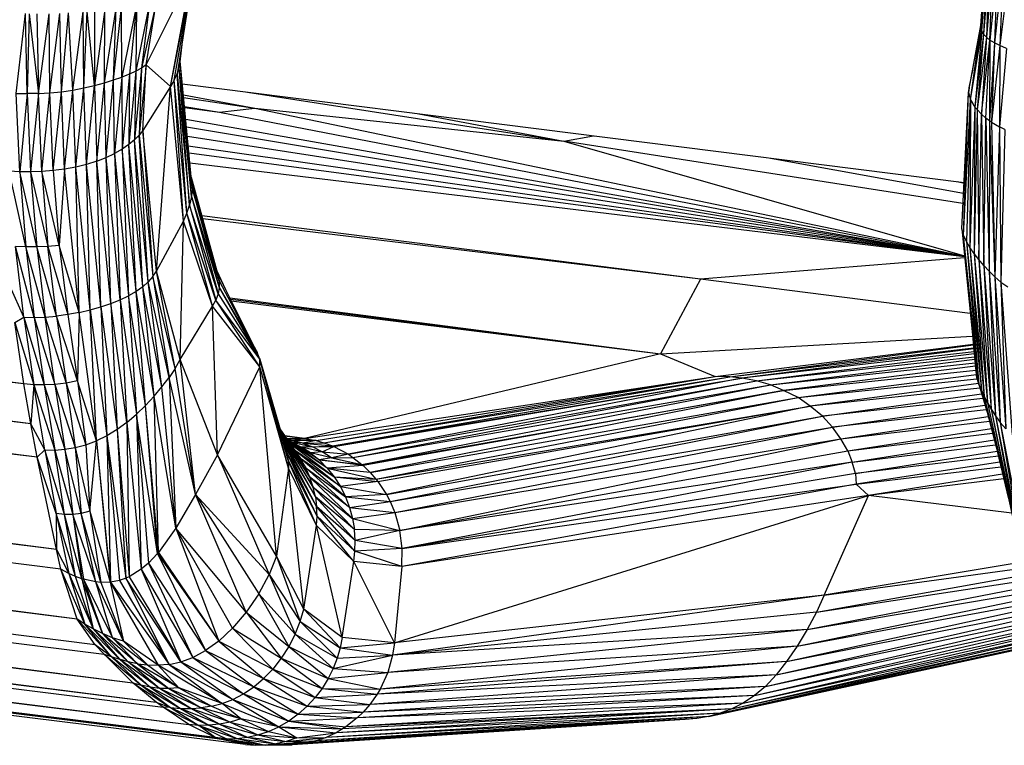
# Paper-space layout '_Dimétrica' of a CAD drawing. Header units: millimetres. Extents: x -198 to 1123, y -646 to 80.
# Tile 6 of 27: x 358 to 383, y -76 to -58. Entities that reach past the tile are written whole.
import ezdxf

# ---------------------------------------------------------------- set-up
doc = ezdxf.new("R2010")
doc.units = ezdxf.units.MM

psp = doc.layouts.new('_Dimétrica')

# ---------------------------------------------------------------- linework, layer by layer
at = {"color": 7, "linetype": 'Continuous', "lineweight": 25}
for p, q in [((358.009, -67.055), (80.781, -31.24)), ((358.009, -67.055), (85.296, -33.763)), ((358.186, -68.09), (85.465, -33.858)), ((358.186, -68.09), (86.548, -34.463)), ((358.35, -68.958), (86.697, -34.547)), ((358.35, -68.958), (89.97, -36.376)), ((358.853, -71.353), (90.439, -36.638)), ((358.853, -71.353), (93.347, -38.264)), ((358.966, -71.863), (93.458, -38.325)), ((358.966, -71.863), (94.377, -38.839)), ((359.395, -73.163), (94.665, -39)), ((359.395, -73.163), (97.396, -40.527)), ((359.86, -73.827), (97.547, -40.611)), ((359.86, -73.827), (98.512, -41.15)), ((98.566, -41.181), (360.093, -74.068)), ((98.732, -41.273), (360.835, -74.81)), ((100.064, -42.018), (360.835, -74.81)), ((100.176, -42.08), (361.443, -75.312)), ((101.637, -42.896), (361.443, -75.312)), ((101.666, -42.913), (361.625, -75.445)), ((101.768, -42.97), (361.625, -75.445)), ((101.866, -43.025), (362.297, -75.896)), ((102.904, -43.605), (362.297, -75.896)), ((102.972, -43.643), (362.979, -76.231)), ((103.273, -43.811), (362.979, -76.231)), ((103.421, -43.894), (362.979, -76.231)), ((382.87, -57.823), (382.997, -55.898)), ((382.87, -57.823), (383, -55.928)), ((382.872, -57.749), (382.997, -55.898)), ((382.894, -57.898), (383, -55.928)), ((382.894, -57.898), (383.032, -55.961)), ((383.032, -55.961), (382.943, -57.974)), ((383.094, -55.998), (382.943, -57.974)), ((383.094, -55.998), (383.014, -58.051)), ((361.819, -59.336), (362.443, -56.152)), ((361.917, -59.165), (362.443, -56.152)), ((362.443, -56.152), (361.993, -59.003)), ((383.185, -56.039), (383.014, -58.051)), ((383.107, -58.126), (383.185, -56.039)), ((383.304, -56.084), (383.107, -58.126)), ((383.304, -56.084), (383.222, -58.2)), ((383.451, -56.131), (383.222, -58.2)), ((383.451, -56.131), (383.365, -58.272)), ((383.624, -56.181), (383.365, -58.272)), ((361.185, -58.769), (362.372, -56.392)), ((361.819, -59.336), (362.372, -56.392)), ((360.34, -59.163), (360.546, -57.284)), ((360.557, -59.09), (360.546, -57.284)), ((360.935, -57.23), (360.557, -59.09)), ((360.935, -57.23), (360.751, -59.016)), ((361.271, -57.167), (360.921, -58.938)), ((360.935, -57.23), (360.921, -58.938)), ((361.456, -57.115), (361.066, -58.856)), ((361.271, -57.167), (361.066, -58.856)), ((361.185, -58.769), (361.456, -57.115)), ((357.804, -59.51), (358.047, -57.44)), ((358.09, -59.518), (358.047, -57.44)), ((358.15, -57.444), (358.09, -59.518)), ((358.15, -57.444), (358.385, -59.514)), ((358.341, -57.448), (358.385, -59.514)), ((358.385, -59.514), (358.665, -57.445)), ((358.685, -59.497), (358.665, -57.445)), ((358.685, -59.497), (358.944, -57.436)), ((358.986, -59.468), (358.944, -57.436)), ((358.986, -59.468), (359.171, -57.424)), ((359.282, -59.425), (359.171, -57.424)), ((359.282, -59.425), (359.55, -57.397)), ((359.569, -59.37), (359.55, -57.397)), ((359.569, -59.37), (359.653, -57.388)), ((359.843, -59.304), (359.653, -57.388)), ((360.116, -57.337), (359.843, -59.304)), ((359.845, -57.368), (359.843, -59.304)), ((360.101, -59.234), (360.402, -57.302)), ((360.101, -59.234), (360.116, -57.337)), ((360.34, -59.163), (360.402, -57.302)), ((382.554, -59.491), (382.872, -57.749)), ((382.602, -59.682), (382.872, -57.749)), ((382.872, -57.749), (382.87, -57.823)), ((362.066, -58.692), (362.148, -58.021)), ((382.602, -59.682), (382.87, -57.823)), ((382.602, -59.682), (382.894, -57.898)), ((382.894, -57.898), (382.719, -59.869)), ((382.943, -57.974), (382.719, -59.869)), ((382.943, -57.974), (382.772, -59.931)), ((383.014, -58.051), (382.772, -59.931)), ((382.87, -57.823), (382.894, -57.898)), ((383.014, -58.051), (382.884, -60.049)), ((382.943, -57.974), (382.894, -57.898)), ((383.014, -58.051), (382.943, -57.974)), ((383.107, -58.126), (383.014, -58.051)), ((363.097, -76.272), (216.867, -58.21)), ((362.979, -76.231), (216.867, -58.21)), ((363.765, -76.415), (216.867, -58.21)), ((362.044, -58.844), (362.137, -58.088)), ((382.884, -60.049), (383.107, -58.126)), ((383.002, -60.153), (383.107, -58.126)), ((383.107, -58.126), (383.094, -60.221)), ((383.222, -58.2), (383.094, -60.221)), ((383.222, -58.2), (383.107, -58.126)), ((383.222, -58.2), (383.147, -60.257)), ((383.365, -58.272), (383.147, -60.257)), ((383.365, -58.272), (383.222, -58.2)), ((383.365, -58.272), (383.357, -60.379)), ((383.534, -58.342), (383.365, -58.272)), ((383.534, -58.342), (383.357, -60.379)), ((361.185, -58.769), (361.001, -60.592)), ((361.185, -58.769), (361.066, -58.856)), ((361.097, -60.473), (361.185, -58.769)), ((361.819, -59.336), (361.185, -58.769)), ((362.044, -58.844), (362.066, -58.692)), ((362.36, -62.192), (362.066, -58.692)), ((362.379, -61.973), (362.066, -58.692)), ((362.367, -61.76), (362.068, -58.674)), ((362.379, -61.973), (362.068, -58.676)), ((360.34, -59.163), (360.557, -59.09)), ((360.557, -59.09), (360.367, -61.073)), ((360.751, -59.016), (360.557, -59.09)), ((360.557, -59.09), (360.564, -60.96)), ((360.751, -59.016), (360.564, -60.96)), ((360.921, -58.938), (360.736, -60.841)), ((360.751, -59.016), (360.736, -60.841)), ((360.921, -58.938), (360.751, -59.016)), ((361.066, -58.856), (360.881, -60.718)), ((360.921, -58.938), (360.881, -60.718)), ((361.066, -58.856), (360.921, -58.938)), ((361.066, -58.856), (361.001, -60.592)), ((361.917, -59.165), (361.993, -59.003)), ((361.993, -59.003), (362.044, -58.844)), ((362.243, -62.622), (361.993, -59.003)), ((361.993, -59.003), (362.314, -62.41)), ((362.314, -62.41), (362.044, -58.844)), ((362.36, -62.192), (362.044, -58.844)), ((382.57, -59.367), (382.668, -58.866)), ((359.569, -59.37), (359.843, -59.304)), ((359.637, -61.355), (359.843, -59.304)), ((359.843, -59.304), (360.101, -59.234)), ((359.843, -59.304), (359.901, -61.272)), ((359.901, -61.272), (360.101, -59.234)), ((360.101, -59.234), (360.34, -59.163)), ((360.145, -61.178), (360.101, -59.234)), ((360.145, -61.178), (360.34, -59.163)), ((360.367, -61.073), (360.34, -59.163)), ((361.819, -59.336), (361.097, -60.473)), ((361.454, -64.122), (361.819, -59.336)), ((361.917, -59.165), (361.819, -59.336)), ((362.152, -62.824), (361.819, -59.336)), ((362.152, -62.824), (361.917, -59.165)), ((362.243, -62.622), (361.917, -59.165)), ((362.125, -59.266), (382.435, -61.825)), ((357.804, -59.51), (358.09, -59.518)), ((357.901, -61.546), (357.804, -59.51)), ((358.09, -59.518), (357.901, -61.546)), ((358.385, -59.514), (358.09, -59.518)), ((358.09, -59.518), (358.184, -61.55)), ((358.385, -59.514), (358.184, -61.55)), ((358.385, -59.514), (358.685, -59.497)), ((358.476, -61.54), (358.385, -59.514)), ((358.476, -61.54), (358.685, -59.497)), ((358.685, -59.497), (358.986, -59.468)), ((358.772, -61.516), (358.685, -59.497)), ((358.772, -61.516), (358.986, -59.468)), ((358.986, -59.468), (359.282, -59.425)), ((359.068, -61.477), (358.986, -59.468)), ((359.068, -61.477), (359.282, -59.425)), ((359.282, -59.425), (359.569, -59.37)), ((359.358, -61.424), (359.282, -59.425)), ((359.358, -61.424), (359.569, -59.37)), ((359.637, -61.355), (359.569, -59.37)), ((362.152, -59.546), (364.01, -59.892)), ((363.816, -59.479), (372.035, -60.755)), ((382.374, -63.027), (382.554, -59.491)), ((382.422, -63.191), (382.554, -59.491)), ((382.57, -59.367), (382.554, -59.491)), ((382.554, -59.491), (382.602, -59.682)), ((362.159, -59.616), (364.01, -59.892)), ((362.182, -59.854), (363.089, -60.001)), ((382.422, -63.191), (382.602, -59.682)), ((382.602, -59.682), (382.495, -63.352)), ((382.602, -59.682), (382.589, -63.512)), ((382.602, -59.682), (382.719, -59.869)), ((362.185, -59.88), (363.089, -60.001)), ((363.089, -60.001), (364.01, -59.892)), ((363.089, -60.001), (382.445, -63.743)), ((364.01, -59.892), (372.035, -60.755)), ((364.01, -59.892), (382.445, -63.741)), ((368.272, -60.04), (372.035, -60.755)), ((382.719, -59.869), (382.589, -63.512)), ((382.719, -59.869), (382.697, -63.67)), ((382.772, -59.931), (382.697, -63.67)), ((382.719, -59.869), (382.772, -59.931)), ((382.772, -59.931), (382.884, -60.049)), ((382.772, -59.931), (382.817, -63.826)), ((382.817, -63.826), (382.884, -60.049)), ((382.884, -60.049), (383.002, -60.153)), ((382.884, -60.049), (382.947, -63.98)), ((362.214, -60.182), (382.446, -63.745)), ((382.947, -63.98), (383.002, -60.153)), ((383.094, -60.221), (383.002, -60.153)), ((383.002, -60.153), (383.086, -64.129)), ((383.094, -60.221), (383.086, -64.129)), ((383.147, -60.257), (383.094, -60.221)), ((383.094, -60.221), (383.232, -64.272)), ((383.147, -60.257), (383.357, -60.379)), ((383.147, -60.257), (383.232, -64.272)), ((361.001, -60.592), (360.881, -60.718)), ((361.097, -60.473), (361.001, -60.592)), ((361.239, -64.401), (361.001, -60.592)), ((361.001, -60.592), (361.359, -64.265)), ((361.097, -60.473), (361.359, -64.265)), ((361.454, -64.122), (361.097, -60.473)), ((362.233, -60.381), (382.446, -63.746)), ((362.257, -60.624), (382.446, -63.747)), ((372.035, -60.755), (372.807, -60.612)), ((383.357, -60.379), (383.232, -64.272)), ((383.494, -60.446), (383.357, -60.379)), ((383.357, -60.379), (383.392, -64.408)), ((383.494, -60.446), (383.392, -64.408)), ((360.736, -60.841), (360.564, -60.96)), ((360.881, -60.718), (360.736, -60.841)), ((360.925, -64.653), (360.736, -60.841)), ((361.095, -64.531), (360.736, -60.841)), ((361.095, -64.531), (360.881, -60.718)), ((361.239, -64.401), (360.881, -60.718)), ((362.281, -60.871), (382.446, -63.749)), ((372.035, -60.755), (382.444, -63.731)), ((382.407, -62.371), (372.035, -60.755)), ((360.145, -61.178), (360.367, -61.073)), ((360.564, -60.96), (360.367, -61.073)), ((360.367, -61.073), (360.51, -64.871)), ((360.367, -61.073), (360.729, -64.766)), ((360.564, -60.96), (360.729, -64.766)), ((360.925, -64.653), (360.564, -60.96)), ((382.446, -63.75), (362.3, -61.067)), ((359.637, -61.355), (359.358, -61.424)), ((359.901, -61.272), (359.637, -61.355)), ((359.731, -65.129), (359.637, -61.355)), ((360.007, -65.052), (359.637, -61.355)), ((359.901, -61.272), (360.145, -61.178)), ((360.007, -65.052), (359.901, -61.272)), ((360.268, -64.966), (359.901, -61.272)), ((360.268, -64.966), (360.145, -61.178)), ((360.51, -64.871), (360.145, -61.178)), ((382.446, -63.751), (362.324, -61.321)), ((377.406, -61.191), (382.421, -62.101)), ((357.901, -61.546), (357.63, -61.531)), ((358.063, -63.498), (357.63, -61.531)), ((358.184, -61.55), (357.901, -61.546)), ((358.345, -63.498), (357.901, -61.546)), ((357.901, -61.546), (358.063, -63.498)), ((358.476, -61.54), (358.184, -61.55)), ((358.184, -61.55), (358.635, -63.485)), ((358.184, -61.55), (358.345, -63.498)), ((358.772, -61.516), (358.476, -61.54)), ((358.926, -63.459), (358.476, -61.54)), ((358.476, -61.54), (358.635, -63.485)), ((359.068, -61.477), (358.772, -61.516)), ((358.772, -61.516), (358.926, -63.459)), ((359.068, -61.477), (358.926, -63.459)), ((359.358, -61.424), (359.068, -61.477)), ((359.443, -65.196), (359.068, -61.477)), ((359.443, -65.196), (359.358, -61.424)), ((359.731, -65.129), (359.358, -61.424)), ((363.049, -64.199), (362.36, -61.692)), ((362.367, -61.76), (362.379, -61.973)), ((362.367, -61.76), (363.083, -64.375)), ((363.049, -64.199), (362.367, -61.76)), ((382.258, -61.802), (382.434, -61.839)), ((362.379, -61.973), (362.36, -62.192)), ((362.379, -61.973), (363.084, -64.548)), ((363.083, -64.375), (362.379, -61.973)), ((362.243, -62.622), (362.314, -62.41)), ((362.36, -62.192), (362.314, -62.41)), ((362.314, -62.41), (362.996, -64.881)), ((363.055, -64.716), (362.314, -62.41)), ((362.36, -62.192), (363.055, -64.716)), ((362.36, -62.192), (363.084, -64.548)), ((362.152, -62.824), (362.243, -62.622)), ((362.908, -65.038), (362.243, -62.622)), ((362.996, -64.881), (362.243, -62.622)), ((361.454, -64.122), (362.152, -62.824)), ((362.068, -66.423), (362.152, -62.824)), ((362.908, -65.038), (362.152, -62.824)), ((375.59, -64.335), (362.634, -62.69)), ((375.59, -64.335), (362.656, -62.768)), ((382.422, -63.191), (382.374, -63.027)), ((382.374, -63.027), (382.763, -66.901)), ((382.495, -63.352), (382.422, -63.191)), ((382.817, -67.061), (382.422, -63.191)), ((382.763, -66.901), (382.422, -63.191)), ((382.589, -63.512), (382.495, -63.352)), ((382.495, -63.352), (382.884, -67.218)), ((382.495, -63.352), (382.817, -67.061)), ((358.063, -63.498), (357.793, -63.484)), ((358.278, -65.331), (357.793, -63.484)), ((358.007, -65.324), (357.793, -63.484)), ((358.345, -63.498), (358.063, -63.498)), ((358.56, -65.322), (358.063, -63.498)), ((358.063, -63.498), (358.278, -65.331)), ((358.635, -63.485), (358.345, -63.498)), ((358.852, -65.295), (358.345, -63.498)), ((358.345, -63.498), (358.56, -65.322)), ((358.926, -63.459), (358.635, -63.485)), ((358.635, -63.485), (359.148, -65.253)), ((358.852, -65.295), (358.635, -63.485)), ((359.443, -65.196), (358.926, -63.459)), ((358.926, -63.459), (359.148, -65.253)), ((382.697, -63.67), (382.589, -63.512)), ((382.589, -63.512), (382.959, -67.378)), ((382.589, -63.512), (382.884, -67.218)), ((382.817, -63.826), (382.697, -63.67)), ((382.697, -63.67), (383.044, -67.541)), ((382.697, -63.67), (382.959, -67.378)), ((382.449, -63.776), (375.59, -64.335)), ((382.947, -63.98), (382.817, -63.826)), ((382.817, -63.826), (383.14, -67.707)), ((382.817, -63.826), (383.044, -67.541)), ((361.359, -64.265), (361.454, -64.122)), ((361.937, -66.652), (361.454, -64.122)), ((362.068, -66.423), (361.454, -64.122)), ((363.253, -64.607), (363.025, -64.112)), ((363.049, -64.199), (363.083, -64.375)), ((364.067, -66.24), (363.049, -64.199)), ((383.086, -64.129), (382.947, -63.98)), ((382.947, -63.98), (383.25, -67.879)), ((382.947, -63.98), (383.14, -67.707)), ((383.232, -64.272), (383.086, -64.129)), ((383.086, -64.129), (383.376, -68.053)), ((383.086, -64.129), (383.25, -67.879)), ((361.239, -64.401), (361.095, -64.531)), ((361.359, -64.265), (361.239, -64.401)), ((361.596, -67.129), (361.239, -64.401)), ((361.779, -66.887), (361.239, -64.401)), ((361.359, -64.265), (361.779, -66.887)), ((361.937, -66.652), (361.359, -64.265)), ((363.083, -64.375), (363.084, -64.548)), ((363.083, -64.375), (364.067, -66.24)), ((375.59, -64.335), (374.547, -66.271)), ((382.595, -65.227), (375.59, -64.335)), ((383.232, -64.272), (383.392, -64.408)), ((383.232, -64.272), (383.522, -68.221)), ((383.232, -64.272), (383.376, -68.053)), ((383.392, -64.408), (383.571, -64.533)), ((383.392, -64.408), (383.689, -68.378)), ((383.392, -64.408), (383.522, -68.221)), ((358.007, -65.324), (357.656, -64.527)), ((360.925, -64.653), (360.729, -64.766)), ((361.095, -64.531), (360.925, -64.653)), ((361.172, -67.613), (360.925, -64.653)), ((361.393, -67.373), (360.925, -64.653)), ((361.393, -67.373), (361.095, -64.531)), ((361.596, -67.129), (361.095, -64.531)), ((363.055, -64.716), (362.996, -64.881)), ((363.084, -64.548), (363.055, -64.716)), ((363.055, -64.716), (364.138, -66.414)), ((363.084, -64.548), (364.138, -66.414)), ((363.084, -64.548), (364.067, -66.24)), ((360.007, -65.052), (360.268, -64.966)), ((360.268, -64.966), (360.51, -64.871)), ((360.268, -64.966), (360.428, -68.24)), ((360.686, -68.053), (360.268, -64.966)), ((360.51, -64.871), (360.729, -64.766)), ((360.51, -64.871), (360.686, -68.053)), ((360.51, -64.871), (360.935, -67.842)), ((360.729, -64.766), (360.935, -67.842)), ((361.172, -67.613), (360.729, -64.766)), ((362.908, -65.038), (362.996, -64.881)), ((364.137, -66.61), (362.996, -64.881)), ((364.138, -66.414), (362.996, -64.881)), ((363.358, -64.818), (374.547, -66.271)), ((363.373, -64.849), (374.547, -66.271)), ((363.395, -64.894), (374.547, -66.271)), ((359.443, -65.196), (359.148, -65.253)), ((359.443, -65.196), (359.398, -66.972)), ((359.443, -65.196), (359.731, -65.129)), ((359.891, -68.531), (359.443, -65.196)), ((359.731, -65.129), (360.007, -65.052)), ((359.891, -68.531), (359.731, -65.129)), ((359.731, -65.129), (360.162, -68.4)), ((360.007, -65.052), (360.162, -68.4)), ((360.007, -65.052), (360.428, -68.24)), ((362.068, -66.423), (362.908, -65.038)), ((363.041, -68.89), (362.908, -65.038)), ((364.137, -66.61), (362.908, -65.038)), ((357.773, -65.459), (358.007, -65.324)), ((358.009, -67.055), (357.773, -65.459)), ((357.773, -65.459), (358.264, -67.076)), ((358.007, -65.324), (358.278, -65.331)), ((358.007, -65.324), (358.532, -67.08)), ((358.007, -65.324), (358.264, -67.076)), ((358.278, -65.331), (358.56, -65.322)), ((358.278, -65.331), (358.813, -67.065)), ((358.278, -65.331), (358.532, -67.08)), ((358.56, -65.322), (358.852, -65.295)), ((358.56, -65.322), (359.103, -67.03)), ((358.813, -67.065), (358.56, -65.322)), ((359.148, -65.253), (358.852, -65.295)), ((359.398, -66.972), (358.852, -65.295)), ((358.852, -65.295), (359.103, -67.03)), ((359.148, -65.253), (359.398, -66.972)), ((374.547, -66.271), (382.654, -65.811)), ((364.138, -66.414), (364.067, -66.24)), ((375.972, -66.857), (382.675, -66.021)), ((376.346, -66.868), (382.677, -66.04)), ((376.346, -66.868), (382.684, -66.113)), ((382.687, -66.141), (376.664, -66.908)), ((382.694, -66.216), (376.664, -66.908)), ((361.937, -66.652), (362.068, -66.423)), ((363.041, -68.89), (362.068, -66.423)), ((362.469, -69.923), (362.068, -66.423)), ((364.137, -66.61), (364.138, -66.414)), ((364.885, -69.243), (364.138, -66.414)), ((364.874, -69.034), (364.138, -66.414)), ((364.138, -66.414), (364.839, -68.831)), ((374.547, -66.271), (365.298, -68.466)), ((374.547, -66.271), (375.972, -66.857)), ((377.042, -66.977), (382.699, -66.26)), ((377.042, -66.977), (382.708, -66.349)), ((377.404, -67.08), (382.714, -66.41)), ((377.404, -67.08), (382.724, -66.509)), ((361.937, -66.652), (361.779, -66.887)), ((362.469, -69.923), (361.937, -66.652)), ((363.041, -68.89), (364.137, -66.61)), ((364.573, -71.526), (364.137, -66.61)), ((364.885, -69.243), (364.137, -66.61)), ((382.732, -66.59), (377.747, -67.222)), ((377.747, -67.222), (382.743, -66.697)), ((359.398, -66.972), (359.103, -67.03)), ((359.891, -68.531), (359.398, -66.972)), ((359.398, -66.972), (359.616, -68.632)), ((361.596, -67.129), (361.779, -66.887)), ((361.779, -66.887), (361.957, -70.796)), ((362.469, -69.923), (361.779, -66.887)), ((365.298, -68.466), (375.972, -66.857)), ((365.6, -68.522), (375.972, -66.857)), ((365.805, -68.58), (375.972, -66.857)), ((365.805, -68.58), (376.346, -66.868)), ((366.03, -68.664), (376.346, -66.868)), ((366.03, -68.664), (376.664, -66.908)), ((366.061, -68.678), (376.664, -66.908)), ((376.664, -66.908), (366.44, -68.88)), ((366.44, -68.88), (377.042, -66.977)), ((366.558, -68.96), (377.042, -66.977)), ((376.346, -66.868), (375.972, -66.857)), ((376.664, -66.908), (376.346, -66.868)), ((377.042, -66.977), (376.664, -66.908)), ((377.404, -67.08), (377.042, -66.977)), ((378.121, -67.408), (382.754, -66.806)), ((378.121, -67.408), (382.769, -66.918)), ((382.763, -66.901), (382.817, -67.061)), ((382.763, -66.901), (382.821, -67.075)), ((358.264, -67.076), (358.009, -67.055)), ((358.186, -68.09), (358.009, -67.055)), ((358.264, -67.076), (358.186, -68.09)), ((358.532, -67.08), (358.264, -67.076)), ((358.264, -67.076), (358.81, -68.769)), ((358.553, -68.765), (358.264, -67.076)), ((358.813, -67.065), (358.532, -67.08)), ((358.532, -67.08), (359.073, -68.749)), ((358.532, -67.08), (358.81, -68.769)), ((359.103, -67.03), (358.813, -67.065)), ((358.813, -67.065), (359.343, -68.704)), ((358.813, -67.065), (359.073, -68.749)), ((359.103, -67.03), (359.616, -68.632)), ((359.103, -67.03), (359.343, -68.704)), ((361.393, -67.373), (361.596, -67.129)), ((361.957, -70.796), (361.596, -67.129)), ((366.558, -68.96), (377.404, -67.08)), ((366.791, -69.143), (377.404, -67.08)), ((366.791, -69.143), (377.747, -67.222)), ((377.747, -67.222), (366.821, -69.17)), ((377.747, -67.222), (367.008, -69.353)), ((377.747, -67.222), (377.404, -67.08)), ((378.121, -67.408), (377.747, -67.222)), ((382.811, -67.045), (378.436, -67.631)), ((382.846, -67.16), (378.436, -67.631)), ((382.817, -67.061), (382.884, -67.218)), ((382.817, -67.061), (383.049, -67.848)), ((382.884, -67.218), (382.959, -67.378)), ((382.884, -67.218), (383.271, -68.69)), ((361.172, -67.613), (361.393, -67.373)), ((361.506, -71.433), (361.393, -67.373)), ((361.957, -70.796), (361.393, -67.373)), ((367.008, -69.353), (378.121, -67.408)), ((367.154, -69.522), (378.121, -67.408)), ((378.436, -67.631), (378.121, -67.408)), ((378.756, -67.893), (382.892, -67.314)), ((382.927, -67.432), (378.756, -67.893)), ((382.959, -67.378), (383.044, -67.541)), ((382.959, -67.378), (383.591, -70.037)), ((360.935, -67.842), (361.172, -67.613)), ((361.484, -71.458), (361.172, -67.613)), ((361.506, -71.433), (361.172, -67.613)), ((367.154, -69.522), (378.436, -67.631)), ((367.204, -69.586), (378.436, -67.631)), ((378.436, -67.631), (367.429, -69.927)), ((378.756, -67.893), (378.436, -67.631)), ((379.018, -68.18), (382.976, -67.601)), ((383.012, -67.722), (379.018, -68.18)), ((383.044, -67.541), (383.14, -67.707)), ((383.044, -67.541), (383.77, -70.854)), ((383.14, -67.707), (383.25, -67.879)), ((383.14, -67.707), (383.831, -71.056)), ((383.14, -67.707), (383.77, -70.854)), ((360.686, -68.053), (360.935, -67.842)), ((360.935, -67.842), (361.057, -71.866)), ((361.484, -71.458), (360.935, -67.842)), ((360.935, -67.842), (361.247, -71.708)), ((367.429, -69.927), (378.756, -67.893)), ((367.523, -70.107), (378.756, -67.893)), ((379.018, -68.18), (378.756, -67.893)), ((379.235, -68.481), (383.063, -67.901)), ((379.235, -68.481), (383.096, -68.024)), ((383.25, -67.879), (383.376, -68.053)), ((383.25, -67.879), (383.919, -71.253)), ((383.25, -67.879), (383.831, -71.056)), ((358.553, -68.765), (358.186, -68.09)), ((358.35, -68.958), (358.186, -68.09)), ((360.428, -68.24), (360.162, -68.4)), ((360.686, -68.053), (360.428, -68.24)), ((360.428, -68.24), (360.656, -72.098)), ((360.428, -68.24), (360.742, -72.059)), ((360.686, -68.053), (360.742, -72.059)), ((360.686, -68.053), (361.057, -71.866)), ((364.662, -68.221), (365.199, -68.991)), ((364.67, -68.247), (365.333, -69.231)), ((364.672, -68.255), (365.333, -69.231)), ((364.681, -68.284), (365.441, -69.478)), ((367.523, -70.107), (379.018, -68.18)), ((367.643, -70.387), (379.018, -68.18)), ((379.235, -68.481), (379.018, -68.18)), ((379.419, -68.789), (383.144, -68.208)), ((383.376, -68.053), (383.522, -68.221)), ((383.376, -68.053), (384.031, -71.447)), ((383.376, -68.053), (383.919, -71.253)), ((359.616, -68.632), (359.891, -68.531)), ((359.726, -70.358), (359.891, -68.531)), ((360.162, -68.4), (359.891, -68.531)), ((359.891, -68.531), (360.26, -72.199)), ((359.891, -68.531), (360.247, -72.201)), ((360.162, -68.4), (360.656, -72.098)), ((360.162, -68.4), (360.26, -72.199)), ((360.162, -68.4), (360.493, -72.154)), ((364.696, -68.338), (364.783, -68.626)), ((365.441, -69.478), (364.697, -68.34)), ((365.524, -69.73), (364.704, -68.363)), ((364.734, -68.464), (365.524, -69.73)), ((365.582, -69.983), (364.737, -68.475)), ((364.785, -68.397), (365.298, -68.466)), ((365.298, -68.466), (364.787, -68.4)), ((364.789, -68.402), (365.298, -68.466)), ((364.839, -68.474), (365.298, -68.466)), ((364.846, -68.484), (364.999, -68.519)), ((365.681, -69.028), (364.846, -68.485)), ((364.999, -68.519), (364.859, -68.493)), ((365.887, -69.237), (364.862, -68.508)), ((365.254, -68.589), (364.873, -68.502)), ((365.298, -68.466), (364.999, -68.519)), ((365.254, -68.589), (364.999, -68.519)), ((365.6, -68.522), (364.999, -68.519)), ((365.6, -68.522), (365.254, -68.589)), ((365.298, -68.466), (365.6, -68.522)), ((365.6, -68.522), (365.805, -68.58)), ((367.643, -70.387), (379.235, -68.481)), ((367.777, -70.859), (379.235, -68.481)), ((379.419, -68.789), (379.235, -68.481)), ((379.419, -68.789), (383.177, -68.332)), ((379.526, -69.088), (383.223, -68.507)), ((358.35, -68.958), (358.553, -68.765)), ((358.553, -68.765), (358.81, -68.769)), ((359.062, -70.444), (358.553, -68.765)), ((358.553, -68.765), (358.847, -70.421)), ((358.81, -68.769), (359.073, -68.749)), ((358.81, -68.769), (359.28, -70.444)), ((359.062, -70.444), (358.81, -68.769)), ((359.073, -68.749), (359.343, -68.704)), ((359.501, -70.417), (359.073, -68.749)), ((359.073, -68.749), (359.28, -70.444)), ((359.343, -68.704), (359.616, -68.632)), ((359.343, -68.704), (359.726, -70.358)), ((359.343, -68.704), (359.501, -70.417)), ((359.616, -68.632), (359.726, -70.358)), ((364.839, -68.831), (364.783, -68.626)), ((365.615, -70.236), (364.783, -68.626)), ((364.783, -68.626), (365.582, -69.983)), ((365.887, -69.237), (364.923, -68.595)), ((364.932, -68.608), (366.072, -69.469)), ((364.971, -68.565), (364.961, -68.56)), ((364.971, -68.565), (364.962, -68.561)), ((364.971, -68.565), (365.218, -68.691)), ((364.971, -68.565), (365.508, -68.687)), ((365.254, -68.589), (364.971, -68.565)), ((364.994, -68.581), (365.218, -68.691)), ((365.04, -68.764), (366.072, -69.469)), ((365.041, -68.764), (366.233, -69.72)), ((365.218, -68.691), (365.092, -68.645)), ((365.508, -68.687), (365.218, -68.691)), ((365.456, -68.846), (365.218, -68.691)), ((365.758, -68.814), (365.218, -68.691)), ((365.456, -68.846), (365.224, -68.731)), ((365.254, -68.589), (365.805, -68.58)), ((365.254, -68.589), (365.508, -68.687)), ((365.254, -68.589), (366.03, -68.664)), ((365.508, -68.687), (366.03, -68.664)), ((365.508, -68.687), (366.061, -68.678)), ((365.758, -68.814), (365.508, -68.687)), ((365.758, -68.814), (366.061, -68.678)), ((365.805, -68.58), (366.03, -68.664)), ((366.03, -68.664), (366.061, -68.678)), ((366.061, -68.678), (366.44, -68.88)), ((367.777, -70.859), (379.419, -68.789)), ((379.419, -68.789), (379.526, -69.088)), ((379.526, -69.088), (383.255, -68.631)), ((379.613, -69.379), (383.297, -68.801)), ((358.847, -70.421), (358.35, -68.958)), ((358.853, -71.353), (358.35, -68.958)), ((363.041, -68.89), (362.469, -69.923)), ((363.041, -68.89), (364.381, -72.003)), ((364.573, -71.526), (363.041, -68.89)), ((364.839, -68.831), (364.874, -69.034)), ((365.626, -70.486), (364.839, -68.831)), ((365.615, -70.236), (364.839, -68.831)), ((364.874, -69.034), (364.885, -69.243)), ((365.614, -70.733), (364.874, -69.034)), ((365.626, -70.486), (364.874, -69.034)), ((365.333, -69.231), (365.199, -68.991)), ((366.366, -69.987), (365.199, -68.991)), ((366.233, -69.72), (365.199, -68.991)), ((365.758, -68.814), (365.456, -68.846)), ((365.456, -68.846), (365.681, -69.028)), ((365.999, -68.969), (365.456, -68.846)), ((365.999, -68.969), (365.681, -69.028)), ((365.681, -69.028), (365.887, -69.237)), ((366.821, -69.17), (365.681, -69.028)), ((365.681, -69.028), (366.791, -69.143)), ((365.999, -68.969), (365.758, -68.814)), ((365.758, -68.814), (366.44, -68.88)), ((366.44, -68.88), (365.999, -68.969)), ((365.999, -68.969), (366.558, -68.96)), ((365.999, -68.969), (366.791, -69.143)), ((366.44, -68.88), (366.558, -68.96)), ((366.558, -68.96), (366.791, -69.143)), ((383.326, -68.925), (379.613, -69.379)), ((364.885, -69.243), (364.573, -71.526)), ((365.281, -72.899), (364.885, -69.243)), ((365.614, -70.733), (364.885, -69.243)), ((365.441, -69.478), (365.333, -69.231)), ((365.333, -69.231), (366.471, -70.265)), ((365.333, -69.231), (366.366, -69.987)), ((366.821, -69.17), (365.887, -69.237)), ((365.887, -69.237), (366.072, -69.469)), ((365.887, -69.237), (367.154, -69.522)), ((367.008, -69.353), (365.887, -69.237)), ((366.791, -69.143), (366.821, -69.17)), ((366.821, -69.17), (367.008, -69.353)), ((379.526, -69.088), (367.777, -70.859)), ((379.526, -69.088), (367.836, -71.324)), ((379.613, -69.379), (379.526, -69.088)), ((383.364, -69.081), (379.635, -69.656)), ((379.635, -69.656), (383.393, -69.203)), ((365.524, -69.73), (365.441, -69.478)), ((365.441, -69.478), (366.547, -70.549)), ((366.471, -70.265), (365.441, -69.478)), ((366.072, -69.469), (366.233, -69.72)), ((366.072, -69.469), (367.204, -69.586)), ((366.072, -69.469), (367.154, -69.522)), ((367.008, -69.353), (367.154, -69.522)), ((367.154, -69.522), (367.204, -69.586)), ((379.613, -69.379), (367.836, -71.324)), ((379.613, -69.379), (379.635, -69.656)), ((383.438, -69.395), (379.953, -69.951)), ((383.467, -69.516), (379.953, -69.951)), ((365.582, -69.983), (365.524, -69.73)), ((366.595, -70.835), (365.524, -69.73)), ((365.524, -69.73), (366.547, -70.549)), ((367.204, -69.586), (366.233, -69.72)), ((366.233, -69.72), (366.366, -69.987)), ((366.233, -69.72), (367.429, -69.927)), ((367.204, -69.586), (367.429, -69.927)), ((379.635, -69.656), (367.826, -71.792)), ((367.836, -71.324), (379.635, -69.656)), ((379.635, -69.656), (379.953, -69.951)), ((362.469, -69.923), (361.957, -70.796)), ((363.782, -72.978), (362.469, -69.923)), ((362.469, -69.923), (364.381, -72.003)), ((362.469, -69.923), (364.11, -72.502)), ((365.582, -69.983), (365.615, -70.236)), ((366.615, -71.119), (365.582, -69.983)), ((366.595, -70.835), (365.582, -69.983)), ((367.429, -69.927), (366.366, -69.987)), ((366.366, -69.987), (366.471, -70.265)), ((366.366, -69.987), (367.523, -70.107)), ((367.429, -69.927), (367.523, -70.107)), ((367.635, -73.776), (379.953, -69.951)), ((379.953, -69.951), (367.826, -71.792)), ((378.803, -72.533), (379.953, -69.951)), ((383.673, -70.411), (379.953, -69.951)), ((365.626, -70.486), (365.615, -70.236)), ((366.61, -71.396), (365.615, -70.236)), ((366.615, -71.119), (365.615, -70.236)), ((366.471, -70.265), (367.523, -70.107)), ((366.471, -70.265), (366.547, -70.549)), ((366.471, -70.265), (367.643, -70.387)), ((367.523, -70.107), (367.643, -70.387)), ((359.062, -70.444), (358.847, -70.421)), ((358.847, -70.421), (358.853, -71.353)), ((359.35, -72.05), (358.847, -70.421)), ((358.847, -70.421), (359.178, -71.973)), ((359.28, -70.444), (359.062, -70.444)), ((359.517, -72.112), (359.062, -70.444)), ((359.35, -72.05), (359.062, -70.444)), ((359.501, -70.417), (359.28, -70.444)), ((359.877, -72.195), (359.28, -70.444)), ((359.28, -70.444), (359.557, -72.124)), ((359.28, -70.444), (359.517, -72.112)), ((359.726, -70.358), (359.501, -70.417)), ((360.006, -72.207), (359.501, -70.417)), ((359.877, -72.195), (359.501, -70.417)), ((359.726, -70.358), (360.247, -72.201)), ((359.726, -70.358), (360.006, -72.207)), ((365.614, -70.733), (365.626, -70.486)), ((366.577, -71.663), (365.626, -70.486)), ((366.61, -71.396), (365.626, -70.486)), ((366.547, -70.549), (367.643, -70.387)), ((366.547, -70.549), (366.595, -70.835)), ((366.547, -70.549), (367.777, -70.859)), ((367.643, -70.387), (367.777, -70.859)), ((361.957, -70.796), (361.506, -71.433)), ((361.957, -70.796), (363.07, -73.728)), ((363.782, -72.978), (361.957, -70.796)), ((363.426, -73.394), (361.957, -70.796)), ((365.281, -72.899), (365.614, -70.733)), ((366.276, -73.635), (365.614, -70.733)), ((366.577, -71.663), (365.614, -70.733)), ((366.615, -71.119), (366.595, -70.835)), ((367.777, -70.859), (366.595, -70.835)), ((367.777, -70.859), (366.615, -71.119)), ((367.836, -71.324), (367.777, -70.859)), ((358.853, -71.353), (359.178, -71.973)), ((358.966, -71.863), (358.853, -71.353)), ((366.61, -71.396), (366.615, -71.119)), ((367.836, -71.324), (366.61, -71.396)), ((367.836, -71.324), (366.615, -71.119)), ((367.826, -71.792), (367.836, -71.324)), ((361.484, -71.458), (361.247, -71.708)), ((361.506, -71.433), (361.484, -71.458)), ((361.484, -71.458), (362.727, -73.977)), ((361.484, -71.458), (363.07, -73.728)), ((361.506, -71.433), (363.07, -73.728)), ((364.573, -71.526), (364.381, -72.003)), ((365.281, -72.899), (364.573, -71.526)), ((364.573, -71.526), (365.184, -73.223)), ((366.577, -71.663), (366.61, -71.396)), ((367.826, -71.792), (366.61, -71.396)), ((359.178, -71.973), (358.966, -71.863)), ((359.594, -73.289), (358.966, -71.863)), ((359.395, -73.163), (358.966, -71.863)), ((361.057, -71.866), (360.742, -72.059)), ((361.247, -71.708), (361.057, -71.866)), ((361.057, -71.866), (362.399, -74.153)), ((361.057, -71.866), (362.084, -74.267)), ((361.247, -71.708), (362.727, -73.977)), ((361.247, -71.708), (362.399, -74.153)), ((366.276, -73.635), (366.577, -71.663)), ((367.635, -73.776), (366.577, -71.663)), ((367.826, -71.792), (366.577, -71.663)), ((367.826, -71.792), (367.635, -73.776)), ((384.052, -71.66), (378.803, -72.533)), ((378.803, -72.533), (384.108, -71.813)), ((359.35, -72.05), (359.178, -71.973)), ((359.178, -71.973), (359.812, -73.415)), ((359.178, -71.973), (359.594, -73.289)), ((359.517, -72.112), (359.35, -72.05)), ((359.812, -73.415), (359.35, -72.05)), ((359.557, -72.124), (359.517, -72.112)), ((360.051, -73.535), (359.517, -72.112)), ((359.517, -72.112), (359.812, -73.415)), ((359.877, -72.195), (359.557, -72.124)), ((359.557, -72.124), (360.314, -73.643)), ((359.557, -72.124), (360.051, -73.535)), ((360.656, -72.098), (360.493, -72.154)), ((360.742, -72.059), (360.656, -72.098)), ((362.084, -74.267), (360.656, -72.098)), ((360.656, -72.098), (361.783, -74.333)), ((360.742, -72.059), (362.084, -74.267)), ((364.11, -72.502), (364.381, -72.003)), ((364.381, -72.003), (365.053, -73.55)), ((364.381, -72.003), (365.184, -73.223)), ((378.598, -72.979), (384.169, -71.979)), ((378.598, -72.979), (384.222, -72.124)), ((360.006, -72.207), (359.877, -72.195)), ((360.599, -73.733), (359.877, -72.195)), ((360.314, -73.643), (359.877, -72.195)), ((360.247, -72.201), (360.006, -72.207)), ((360.006, -72.207), (360.599, -73.733)), ((360.26, -72.199), (360.247, -72.201)), ((360.247, -72.201), (361.495, -74.358)), ((360.247, -72.201), (360.599, -73.733)), ((360.493, -72.154), (360.26, -72.199)), ((360.26, -72.199), (361.783, -74.333)), ((360.26, -72.199), (361.495, -74.358)), ((360.493, -72.154), (361.783, -74.333)), ((378.358, -73.43), (384.278, -72.278)), ((364.11, -72.502), (363.782, -72.978)), ((364.11, -72.502), (364.888, -73.87)), ((364.11, -72.502), (365.053, -73.55)), ((378.803, -72.533), (367.588, -74.096)), ((378.803, -72.533), (367.635, -73.776)), ((378.098, -73.864), (384.38, -72.555)), ((378.358, -73.43), (384.331, -72.421)), ((378.803, -72.533), (378.598, -72.979)), ((365.184, -73.223), (365.281, -72.899)), ((366.276, -73.635), (365.281, -72.899)), ((365.281, -72.899), (366.228, -73.901)), ((377.826, -74.261), (384.471, -72.804)), ((378.098, -73.864), (384.431, -72.694)), ((363.782, -72.978), (363.426, -73.394)), ((363.782, -72.978), (364.694, -74.175)), ((363.782, -72.978), (364.888, -73.87)), ((378.598, -72.979), (367.588, -74.096)), ((377.554, -74.609), (384.551, -73.021)), ((377.554, -74.609), (384.595, -73.143)), ((377.826, -74.261), (384.52, -72.936)), ((378.598, -72.979), (378.358, -73.43)), ((359.594, -73.289), (359.395, -73.163)), ((360.275, -74.128), (359.395, -73.163)), ((359.86, -73.827), (359.395, -73.163)), ((359.812, -73.415), (359.594, -73.289)), ((360.491, -74.202), (359.594, -73.289)), ((360.275, -74.128), (359.594, -73.289)), ((360.051, -73.535), (359.812, -73.415)), ((359.812, -73.415), (360.719, -74.266)), ((359.812, -73.415), (360.491, -74.202)), ((363.426, -73.394), (363.07, -73.728)), ((363.426, -73.394), (364.474, -74.455)), ((363.426, -73.394), (364.694, -74.175)), ((365.053, -73.55), (365.184, -73.223)), ((365.184, -73.223), (366.151, -74.169)), ((365.184, -73.223), (366.228, -73.901)), ((376.989, -75.146), (384.674, -73.358)), ((377.276, -74.904), (384.618, -73.205)), ((377.276, -74.904), (384.659, -73.315)), ((360.314, -73.643), (360.051, -73.535)), ((360.962, -74.317), (360.051, -73.535)), ((360.051, -73.535), (360.719, -74.266)), ((360.599, -73.733), (360.314, -73.643)), ((360.314, -73.643), (361.22, -74.35)), ((360.314, -73.643), (360.962, -74.317)), ((365.053, -73.55), (364.888, -73.87)), ((365.053, -73.55), (366.048, -74.437)), ((365.053, -73.55), (366.151, -74.169)), ((366.276, -73.635), (366.228, -73.901)), ((367.635, -73.776), (366.276, -73.635)), ((378.358, -73.43), (367.46, -74.549)), ((378.358, -73.43), (367.588, -74.096)), ((376.097, -75.603), (384.783, -73.656)), ((376.398, -75.49), (384.756, -73.581)), ((376.398, -75.49), (384.781, -73.648)), ((376.696, -75.339), (384.72, -73.483)), ((376.696, -75.339), (384.75, -73.565)), ((376.989, -75.146), (384.71, -73.455)), ((378.358, -73.43), (378.098, -73.864)), ((360.275, -74.128), (359.86, -73.827)), ((360.093, -74.068), (359.86, -73.827)), ((361.495, -74.358), (360.599, -73.733)), ((360.599, -73.733), (361.22, -74.35)), ((363.07, -73.728), (362.727, -73.977)), ((363.07, -73.728), (364.234, -74.704)), ((363.07, -73.728), (364.474, -74.455)), ((364.888, -73.87), (364.694, -74.175)), ((364.888, -73.87), (365.917, -74.701)), ((364.888, -73.87), (366.048, -74.437)), ((366.228, -73.901), (366.151, -74.169)), ((366.228, -73.901), (367.635, -73.776)), ((366.228, -73.901), (367.588, -74.096)), ((378.098, -73.864), (367.262, -74.98)), ((378.098, -73.864), (367.46, -74.549)), ((367.635, -73.776), (367.588, -74.096)), ((375.794, -75.683), (384.802, -73.707)), ((375.794, -75.683), (384.812, -73.733)), ((376.097, -75.603), (384.801, -73.705)), ((378.098, -73.864), (377.826, -74.261)), ((360.093, -74.068), (360.275, -74.128)), ((360.835, -74.81), (360.093, -74.068)), ((360.093, -74.068), (361.057, -74.876)), ((360.275, -74.128), (360.491, -74.202)), ((361.289, -74.926), (360.275, -74.128)), ((360.275, -74.128), (361.057, -74.876)), ((362.084, -74.267), (362.399, -74.153)), ((362.399, -74.153), (362.727, -73.977)), ((362.399, -74.153), (363.713, -75.1)), ((362.399, -74.153), (363.979, -74.919)), ((362.727, -73.977), (363.979, -74.919)), ((362.727, -73.977), (364.234, -74.704)), ((364.694, -74.175), (364.474, -74.455)), ((364.694, -74.175), (365.759, -74.956)), ((364.694, -74.175), (365.917, -74.701)), ((366.048, -74.437), (367.588, -74.096)), ((366.151, -74.169), (366.048, -74.437)), ((366.151, -74.169), (367.588, -74.096)), ((367.588, -74.096), (367.46, -74.549)), ((360.719, -74.266), (360.491, -74.202)), ((360.491, -74.202), (361.289, -74.926)), ((361.529, -74.957), (360.491, -74.202)), ((360.962, -74.317), (360.719, -74.266)), ((360.719, -74.266), (361.778, -74.962)), ((361.529, -74.957), (360.719, -74.266)), ((360.962, -74.317), (361.22, -74.35)), ((362.035, -74.939), (360.962, -74.317)), ((360.962, -74.317), (361.778, -74.962)), ((361.22, -74.35), (361.495, -74.358)), ((361.22, -74.35), (362.035, -74.939)), ((361.783, -74.333), (361.495, -74.358)), ((363.164, -75.348), (361.495, -74.358)), ((361.495, -74.358), (362.035, -74.939)), ((361.783, -74.333), (362.084, -74.267)), ((361.783, -74.333), (363.44, -75.242)), ((361.783, -74.333), (363.164, -75.348)), ((362.084, -74.267), (363.44, -75.242)), ((362.084, -74.267), (363.713, -75.1)), ((366.048, -74.437), (365.917, -74.701)), ((366.048, -74.437), (367.46, -74.549)), ((377.826, -74.261), (367.189, -75.104)), ((377.826, -74.261), (367.262, -74.98)), ((377.826, -74.261), (377.554, -74.609)), ((364.234, -74.704), (364.474, -74.455)), ((364.474, -74.455), (365.576, -75.198)), ((364.474, -74.455), (365.759, -74.956)), ((365.917, -74.701), (367.46, -74.549)), ((377.554, -74.609), (366.995, -75.379)), ((377.554, -74.609), (367.189, -75.104)), ((367.46, -74.549), (367.262, -74.98)), ((377.554, -74.609), (377.276, -74.904)), ((360.835, -74.81), (361.057, -74.876)), ((361.443, -75.312), (360.835, -74.81)), ((360.835, -74.81), (361.822, -75.453)), ((361.289, -74.926), (361.057, -74.876)), ((361.057, -74.876), (362.078, -75.477)), ((361.057, -74.876), (361.822, -75.453)), ((361.529, -74.957), (361.289, -74.926)), ((361.289, -74.926), (362.078, -75.477)), ((362.342, -75.482), (361.289, -74.926)), ((362.035, -74.939), (361.778, -74.962)), ((363.164, -75.348), (362.035, -74.939)), ((362.035, -74.939), (362.887, -75.421)), ((363.713, -75.1), (363.979, -74.919)), ((363.979, -74.919), (364.234, -74.704)), ((363.979, -74.919), (365.139, -75.626)), ((363.979, -74.919), (365.368, -75.423)), ((364.234, -74.704), (365.368, -75.423)), ((364.234, -74.704), (365.576, -75.198)), ((365.917, -74.701), (365.759, -74.956)), ((365.917, -74.701), (367.262, -74.98)), ((377.276, -74.904), (366.825, -75.574)), ((377.276, -74.904), (366.995, -75.379)), ((377.276, -74.904), (376.989, -75.146)), ((361.778, -74.962), (361.529, -74.957)), ((362.612, -75.465), (361.529, -74.957)), ((362.342, -75.482), (361.529, -74.957)), ((361.778, -74.962), (362.887, -75.421)), ((361.778, -74.962), (362.612, -75.465)), ((363.44, -75.242), (363.713, -75.1)), ((363.713, -75.1), (364.891, -75.804)), ((363.713, -75.1), (365.139, -75.626)), ((365.576, -75.198), (365.368, -75.423)), ((365.759, -74.956), (365.576, -75.198)), ((365.576, -75.198), (367.189, -75.104)), ((365.576, -75.198), (366.995, -75.379)), ((365.759, -74.956), (367.262, -74.98)), ((365.759, -74.956), (367.189, -75.104)), ((376.989, -75.146), (366.668, -75.726)), ((376.989, -75.146), (366.825, -75.574)), ((367.189, -75.104), (366.995, -75.379)), ((367.262, -74.98), (367.189, -75.104)), ((376.989, -75.146), (376.696, -75.339)), ((361.443, -75.312), (361.822, -75.453)), ((361.625, -75.445), (361.443, -75.312)), ((361.822, -75.453), (361.625, -75.445)), ((362.297, -75.896), (361.625, -75.445)), ((361.625, -75.445), (362.55, -75.918)), ((361.822, -75.453), (362.078, -75.477)), ((361.822, -75.453), (362.815, -75.916)), ((361.822, -75.453), (362.55, -75.918)), ((362.887, -75.421), (362.612, -75.465)), ((362.887, -75.421), (363.164, -75.348)), ((362.887, -75.421), (363.643, -75.746)), ((363.164, -75.348), (363.44, -75.242)), ((363.164, -75.348), (364.631, -75.954)), ((363.643, -75.746), (363.164, -75.348)), ((363.44, -75.242), (364.891, -75.804)), ((363.44, -75.242), (364.631, -75.954)), ((365.368, -75.423), (365.139, -75.626)), ((365.368, -75.423), (366.995, -75.379)), ((365.368, -75.423), (366.825, -75.574)), ((376.696, -75.339), (366.373, -75.957)), ((376.696, -75.339), (366.668, -75.726)), ((366.995, -75.379), (366.825, -75.574)), ((376.696, -75.339), (376.398, -75.49)), ((362.078, -75.477), (362.342, -75.482)), ((363.088, -75.887), (362.078, -75.477)), ((362.078, -75.477), (362.815, -75.916)), ((362.342, -75.482), (362.612, -75.465)), ((363.365, -75.831), (362.342, -75.482)), ((363.088, -75.887), (362.342, -75.482)), ((363.643, -75.746), (362.612, -75.465)), ((362.612, -75.465), (363.365, -75.831)), ((365.139, -75.626), (364.891, -75.804)), ((365.139, -75.626), (366.825, -75.574)), ((365.139, -75.626), (366.668, -75.726)), ((375.794, -75.683), (365.591, -76.322)), ((376.097, -75.603), (365.86, -76.23)), ((375.794, -75.683), (365.86, -76.23)), ((376.398, -75.49), (366.122, -76.109)), ((376.097, -75.603), (366.122, -76.109)), ((376.398, -75.49), (366.29, -76.011)), ((376.398, -75.49), (366.373, -75.957)), ((366.825, -75.574), (366.668, -75.726)), ((375.794, -75.683), (375.491, -75.736)), ((376.097, -75.603), (375.794, -75.683)), ((376.398, -75.49), (376.097, -75.603)), ((362.55, -75.918), (362.297, -75.896)), ((362.979, -76.231), (362.297, -75.896)), ((362.815, -75.916), (362.55, -75.918)), ((362.55, -75.918), (363.537, -76.259)), ((362.55, -75.918), (363.272, -76.264)), ((362.979, -76.231), (362.55, -75.918)), ((363.088, -75.887), (362.815, -75.916)), ((362.815, -75.916), (363.809, -76.227)), ((362.815, -75.916), (363.537, -76.259)), ((363.365, -75.831), (363.088, -75.887)), ((363.088, -75.887), (364.085, -76.166)), ((363.088, -75.887), (363.809, -76.227)), ((363.643, -75.746), (363.365, -75.831)), ((363.365, -75.831), (364.36, -76.075)), ((363.365, -75.831), (364.085, -76.166)), ((364.631, -75.954), (363.643, -75.746)), ((363.643, -75.746), (364.36, -76.075)), ((364.36, -76.075), (364.631, -75.954)), ((364.891, -75.804), (364.631, -75.954)), ((364.631, -75.954), (366.29, -76.011)), ((364.631, -75.954), (366.122, -76.109)), ((364.631, -75.954), (365.098, -76.243)), ((364.891, -75.804), (366.668, -75.726)), ((364.891, -75.804), (366.373, -75.957)), ((364.891, -75.804), (366.29, -76.011)), ((375.191, -75.763), (364.977, -76.42)), ((375.491, -75.736), (365.32, -76.384)), ((375.191, -75.763), (365.32, -76.384)), ((375.491, -75.736), (365.416, -76.365)), ((375.491, -75.736), (365.591, -76.322)), ((366.373, -75.957), (366.29, -76.011)), ((366.668, -75.726), (366.373, -75.957)), ((375.491, -75.736), (375.191, -75.763)), ((363.272, -76.264), (362.979, -76.231)), ((363.097, -76.272), (362.979, -76.231)), ((363.537, -76.259), (363.809, -76.227)), ((363.809, -76.227), (364.085, -76.166)), ((363.809, -76.227), (364.827, -76.335)), ((363.809, -76.227), (364.553, -76.397)), ((364.085, -76.166), (364.36, -76.075)), ((364.085, -76.166), (365.098, -76.243)), ((364.085, -76.166), (364.827, -76.335)), ((364.36, -76.075), (365.098, -76.243)), ((364.827, -76.335), (365.86, -76.23)), ((365.098, -76.243), (366.122, -76.109)), ((365.098, -76.243), (365.86, -76.23)), ((365.86, -76.23), (365.591, -76.322)), ((366.122, -76.109), (365.86, -76.23)), ((366.29, -76.011), (366.122, -76.109)), ((363.097, -76.272), (363.272, -76.264)), ((364.019, -76.435), (363.097, -76.272)), ((363.765, -76.415), (363.097, -76.272)), ((363.272, -76.264), (363.537, -76.259)), ((363.272, -76.264), (364.283, -76.429)), ((364.019, -76.435), (363.272, -76.264)), ((363.537, -76.259), (364.553, -76.397)), ((363.537, -76.259), (364.283, -76.429)), ((363.765, -76.415), (364.019, -76.435)), ((364.019, -76.435), (364.977, -76.42)), ((364.283, -76.429), (364.019, -76.435)), ((364.283, -76.429), (365.32, -76.384)), ((364.553, -76.397), (364.283, -76.429)), ((364.283, -76.429), (364.977, -76.42)), ((364.827, -76.335), (364.553, -76.397)), ((364.553, -76.397), (365.416, -76.365)), ((364.553, -76.397), (365.32, -76.384)), ((365.098, -76.243), (364.827, -76.335)), ((364.827, -76.335), (365.591, -76.322)), ((364.827, -76.335), (365.416, -76.365)), ((365.32, -76.384), (364.977, -76.42)), ((365.416, -76.365), (365.32, -76.384)), ((365.591, -76.322), (365.416, -76.365))]:
    psp.add_line(p, q, dxfattribs=at)

doc.saveas('drawing.dxf')
